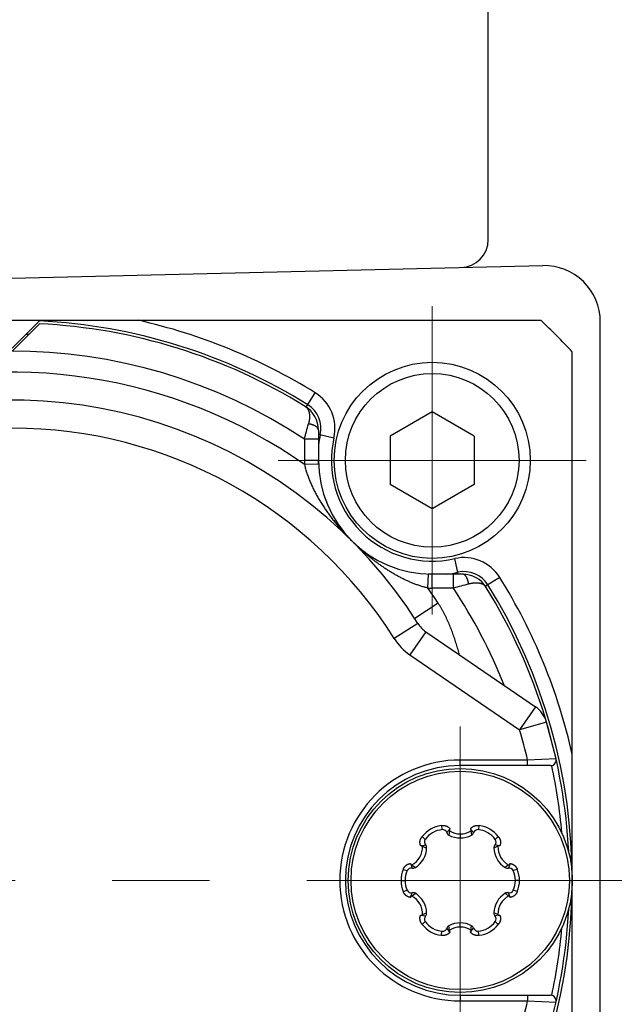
# Model space of a CAD drawing. Header units: millimetres. Extents: x 0 to 1300, y 0 to 891.
# Tile 27 of 124: x 584 to 605, y 281 to 316. Entities that reach past the tile are written whole.
import ezdxf

# ---------------------------------------------------------------- set-up
doc = ezdxf.new("R2010")
doc.units = ezdxf.units.MM
doc.header["$LTSCALE"] = 0.54643
doc.linetypes.add('CENTER', pattern=[50.8, 31.75, -6.35, 6.35, -6.35])
for name, color, linetype in [('NoLayerName_001', 7, 'Continuous'), ('NoLayerName_003', 7, 'Continuous'), ('NoLayerName_006', 7, 'Continuous')]:
    doc.layers.add(name, color=color, linetype=linetype)

# ---------------------------------------------------------------- blocks, each defined once
blk = doc.blocks.new('DIM_0002')
at = {"color": 3, "linetype": 'Continuous', "lineweight": 13}
blk.add_arc((76.293, 79.293), 76.293, 0, 270, dxfattribs=at)

msp = doc.modelspace()

# ---------------------------------------------------------------- linework, layer by layer
at = {"layer": 'NoLayerName_001', "color": 7, "linetype": 'Continuous', "lineweight": 25}
for p, q in [((600.8569, 307.8032), (600.8569, 351.7898)), ((564.8093, 305.9685), (602.8093, 306.8732)), ((604.8569, 264.9702), (604.8569, 304.8738)), ((598.8569, 301.654), (597.3569, 300.788)), ((600.3569, 300.788), (598.8569, 301.654)), ((597.3569, 300.788), (597.3569, 299.056)), ((600.3569, 300.788), (600.3569, 299.056)), ((598.8569, 298.1899), (597.3569, 299.056)), ((600.3569, 299.056), (598.8569, 298.1899))]:
    msp.add_line(p, q, dxfattribs=at)
at = {"layer": 'NoLayerName_001', "color": 110, "linetype": 'CENTER', "lineweight": 13}
for p, q in [((598.8569, 294.422), (598.8569, 305.422)), ((604.3569, 299.922), (593.3569, 299.922)), ((599.8569, 279.422), (599.8569, 290.422))]:
    msp.add_line(p, q, dxfattribs=at)
at = {"layer": 'NoLayerName_001', "color": 30, "linetype": 'Continuous', "lineweight": 25}
for p, q in [((599.1772, 286.8791), (599.2137, 286.7367)), ((600.5366, 286.8791), (600.5001, 286.7367)), ((599.4735, 286.7423), (599.3778, 286.629)), ((599.4739, 286.6956), (599.4538, 286.5391)), ((599.8569, 286.5856), (599.8569, 286.4389)), ((600.2399, 286.6956), (600.26, 286.5391)), ((600.2403, 286.7423), (600.3359, 286.629)), ((598.4722, 286.1642), (598.6181, 286.1904)), ((598.5018, 286.4892), (598.6069, 286.3864)), ((601.2416, 286.1642), (601.0957, 286.1904)), ((601.212, 286.4892), (601.1069, 286.3864)), ((598.5124, 286.1405), (598.658, 286.0796)), ((601.2014, 286.1405), (601.0558, 286.0796)), ((598.0888, 285.5001), (598.139, 285.3606)), ((598.1294, 285.4771), (598.2549, 285.3814)), ((601.5844, 285.4771), (601.4589, 285.3814)), ((601.625, 285.5001), (601.5748, 285.3606)), ((597.8221, 285.3119), (597.9637, 285.2723)), ((601.8917, 285.3119), (601.7501, 285.2723)), ((597.7422, 284.922), (597.8869, 284.922)), ((601.9716, 284.922), (601.8269, 284.922)), ((597.8221, 284.532), (597.9637, 284.5717)), ((598.0888, 284.3439), (598.139, 284.4833)), ((598.1294, 284.3669), (598.2549, 284.4626)), ((601.5844, 284.3669), (601.4589, 284.4626)), ((601.625, 284.3439), (601.5748, 284.4833)), ((601.8917, 284.532), (601.7501, 284.5717)), ((598.5124, 283.7035), (598.658, 283.7643)), ((601.2014, 283.7035), (601.0558, 283.7643)), ((598.4722, 283.6798), (598.6181, 283.6536)), ((598.5018, 283.3548), (598.6069, 283.4576)), ((599.8569, 283.2584), (599.8569, 283.4051)), ((601.2416, 283.6798), (601.0957, 283.6536)), ((601.212, 283.3548), (601.1069, 283.4576)), ((599.1772, 282.9648), (599.2137, 283.1073)), ((599.4735, 283.1017), (599.3778, 283.2149)), ((599.4739, 283.1484), (599.4538, 283.3049)), ((600.2399, 283.1484), (600.26, 283.3049)), ((600.2403, 283.1017), (600.3359, 283.2149)), ((600.5366, 282.9648), (600.5001, 283.1073))]:
    msp.add_line(p, q, dxfattribs=at)
at = {"layer": 'NoLayerName_001', "color": 4, "linetype": 'CENTER', "lineweight": 13}
msp.add_line((639.4822, 284.922), (504.0658, 284.922), dxfattribs=at)
at = {"layer": 'NoLayerName_001', "color": 7, "linetype": 'Continuous', "lineweight": 25}
for radius in [3.5, 3.1]:
    msp.add_circle((598.8569, 299.922), radius, dxfattribs=at)
at = {"layer": 'NoLayerName_001', "color": 30, "linetype": 'Continuous', "lineweight": 25}
for radius in [4, 3.8974]:
    msp.add_circle((599.8569, 284.922), radius, dxfattribs=at)
at = {"layer": 'NoLayerName_001', "color": 7, "linetype": 'Continuous', "lineweight": 25}
for centre, radius, start, end in [((599.8569, 307.8032), 1, 271.36393, 0), ((602.8569, 304.8738), 2, 0, 91.36393)]:
    msp.add_arc(centre, radius, start, end, dxfattribs=at)
at = {"layer": 'NoLayerName_001', "color": 30, "linetype": 'Continuous', "lineweight": 25}
for centre, radius, start, end in [((599.2954, 285.8945), 0.9917, 96.84535, 143.15465), ((600.4184, 285.8945), 0.9917, 36.84535, 83.15465), ((599.2905, 285.903), 0.8373, 95.26525, 144.73475), ((599.2282, 286.5798), 0.1576, 18.22294, 95.26525), ((599.5275, 286.6783), 0.1576, 198.22294, 242.09057), ((599.8569, 287.3001), 0.8612, 242.09057, 297.90943), ((599.8569, 287.3076), 0.722, 237.96373, 302.03627), ((600.192, 286.7198), 0.0532, 27.22316, 55.1915), ((600.1862, 286.6783), 0.1576, 297.90943, 341.77706), ((600.4856, 286.5798), 0.1576, 84.73475, 161.77706), ((600.4233, 285.903), 0.8373, 35.26525, 84.73475), ((598.4675, 286.1111), 0.0532, 87.22288, 115.19222), ((598.7356, 286.2954), 0.1576, 144.73475, 221.77706), ((598.5005, 286.0854), 0.1576, 357.90943, 41.77706), ((601.2133, 286.0854), 0.1576, 138.22294, 182.09057), ((600.9782, 286.2954), 0.1576, 318.22294, 35.26525), ((597.7909, 286.1148), 0.722, 297.9611, 2.03873), ((597.7974, 286.111), 0.8612, 302.09057, 357.90943), ((601.9164, 286.111), 0.8612, 182.09057, 237.90943), ((601.9229, 286.1148), 0.722, 177.96265, 242.03752), ((601.5814, 285.5307), 0.0532, 327.22316, 355.1915), ((598.7336, 284.9219), 0.9914, 156.84221, 203.15779), ((598.7241, 284.922), 0.8373, 155.26525, 204.73475), ((598.1068, 285.2064), 0.1576, 78.22294, 155.26525), ((598.1712, 285.5149), 0.1576, 258.22294, 302.09057), ((601.5426, 285.5149), 0.1576, 237.90943, 281.77706), ((601.6069, 285.2064), 0.1576, 24.73475, 101.77706), ((600.9896, 284.922), 0.8373, 335.26525, 24.73475), ((600.9802, 284.922), 0.9914, 336.84221, 23.15779), ((598.1068, 284.6376), 0.1576, 204.73475, 281.77706), ((598.1712, 284.329), 0.1576, 57.90943, 101.77706), ((597.7974, 283.7329), 0.8612, 2.09057, 57.90943), ((601.9164, 283.7329), 0.8612, 122.09057, 177.90943), ((601.5426, 284.329), 0.1576, 78.22294, 122.09057), ((601.6069, 284.6376), 0.1576, 258.22294, 335.26525), ((598.1324, 284.3133), 0.0532, 147.22316, 175.1915), ((597.7909, 283.7292), 0.722, 357.96122, 62.03891), ((601.9229, 283.7292), 0.722, 117.96254, 182.03729), ((598.5005, 283.7586), 0.1576, 318.22294, 2.09057), ((601.2133, 283.7586), 0.1576, 177.90943, 221.77706), ((599.2954, 283.9494), 0.9917, 216.84535, 263.15465), ((598.7356, 283.5486), 0.1576, 138.22294, 215.26525), ((599.2905, 283.941), 0.8373, 215.26525, 264.73475), ((599.8569, 282.5439), 0.8612, 62.09057, 117.90943), ((600.4233, 283.941), 0.8373, 275.26525, 324.73475), ((600.4184, 283.9494), 0.9917, 276.84535, 323.15465), ((600.9782, 283.5486), 0.1576, 324.73475, 41.77706), ((601.2463, 283.7329), 0.0532, 267.22288, 295.19222), ((599.2282, 283.2642), 0.1576, 264.73475, 341.77706), ((599.5275, 283.1656), 0.1576, 117.90943, 161.77706), ((599.8569, 282.5363), 0.722, 57.96373, 122.03627), ((599.5218, 283.1241), 0.0532, 207.22316, 235.1915), ((600.1862, 283.1656), 0.1576, 18.22294, 62.09057), ((600.4856, 283.2642), 0.1576, 198.22294, 275.26525)]:
    msp.add_arc(centre, radius, start, end, dxfattribs=at)
for points, knots in [([(599.1772, 286.8791), (599.1811, 286.8799), (599.1888, 286.8815), (599.2005, 286.8833), (599.2122, 286.8848), (599.224, 286.8859), (599.2358, 286.8866), (599.2477, 286.8868), (599.2596, 286.8866), (599.2714, 286.886), (599.2832, 286.885), (599.295, 286.8835), (599.3067, 286.8815), (599.3183, 286.8791), (599.3298, 286.8762), (599.3411, 286.8729), (599.3523, 286.8691), (599.3634, 286.8649), (599.3743, 286.8603), (599.385, 286.8552), (599.3954, 286.8497), (599.4057, 286.8437), (599.4156, 286.8374), (599.4254, 286.8306), (599.4348, 286.8235), (599.4439, 286.8159), (599.4527, 286.808), (599.4612, 286.7998), (599.4693, 286.7912), (599.4771, 286.7823), (599.4845, 286.7731), (599.4891, 286.7667), (599.4914, 286.7635)], [0, 0, 0, 0, 0.01180322, 0.02362719, 0.03546661, 0.0473167, 0.05917326, 0.07103278, 0.08289252, 0.0947506, 0.10660613, 0.11845917, 0.13030955, 0.14215652, 0.15399946, 0.16583807, 0.17767242, 0.18950301, 0.20133094, 0.21315782, 0.22498472, 0.23681186, 0.24863938, 0.26046734, 0.27229592, 0.28412545, 0.29595611, 0.30778617, 0.3196129, 0.33143328, 0.34324415, 0.35504229, 0.35504229, 0.35504229, 0.35504229]), ([(600.2224, 286.7635), (600.2247, 286.7667), (600.2293, 286.7731), (600.2367, 286.7823), (600.2445, 286.7912), (600.2526, 286.7998), (600.2611, 286.808), (600.2699, 286.8159), (600.279, 286.8235), (600.2884, 286.8306), (600.2981, 286.8374), (600.3081, 286.8437), (600.3184, 286.8497), (600.3288, 286.8552), (600.3395, 286.8603), (600.3504, 286.8649), (600.3614, 286.8691), (600.3727, 286.8729), (600.384, 286.8762), (600.3955, 286.8791), (600.4071, 286.8815), (600.4188, 286.8835), (600.4306, 286.885), (600.4424, 286.886), (600.4542, 286.8866), (600.4661, 286.8868), (600.478, 286.8866), (600.4898, 286.8859), (600.5016, 286.8848), (600.5133, 286.8833), (600.525, 286.8815), (600.5327, 286.8799), (600.5366, 286.8791)], [0, 0, 0, 0, 0.01179814, 0.02360903, 0.03542943, 0.04725618, 0.05908626, 0.07091696, 0.08274653, 0.09457515, 0.10640317, 0.11823073, 0.13005793, 0.14188486, 0.15371178, 0.16553973, 0.17737033, 0.18920467, 0.20104328, 0.21288621, 0.22473316, 0.23658352, 0.24843653, 0.260292, 0.27215003, 0.28400971, 0.29586916, 0.30772566, 0.31957569, 0.33141508, 0.34323902, 0.35504224, 0.35504224, 0.35504224, 0.35504224]), ([(599.4745, 286.7442), (599.4741, 286.7434), (599.4734, 286.7419), (599.4724, 286.7396), (599.4715, 286.7373), (599.4707, 286.7349), (599.4701, 286.7324), (599.4695, 286.73), (599.4691, 286.7275), (599.4687, 286.725), (599.4685, 286.7224), (599.4684, 286.7199), (599.4685, 286.7174), (599.4686, 286.7149), (599.4689, 286.7123), (599.4692, 286.7099), (599.4697, 286.7074), (599.4703, 286.7049), (599.4711, 286.7025), (599.4719, 286.7002), (599.4728, 286.6978), (599.4736, 286.6963), (599.4739, 286.6956)], [0, 0, 0, 0, 0.002501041, 0.005009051, 0.007523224, 0.010042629, 0.012566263, 0.015093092, 0.017622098, 0.020152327, 0.022682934, 0.025213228, 0.02774272, 0.030271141, 0.03279816, 0.035323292, 0.037845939, 0.04036543, 0.042881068, 0.045392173, 0.047898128, 0.050398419, 0.050398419, 0.050398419, 0.050398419]), ([(599.4914, 286.7635), (599.4911, 286.7633), (599.4904, 286.7628), (599.4893, 286.762), (599.4883, 286.7612), (599.4873, 286.7604), (599.4863, 286.7595), (599.4854, 286.7586), (599.4845, 286.7577), (599.4835, 286.7568), (599.4827, 286.7559), (599.4818, 286.7549), (599.4809, 286.7539), (599.4801, 286.7529), (599.4793, 286.7519), (599.4785, 286.7508), (599.4778, 286.7497), (599.4771, 286.7487), (599.4764, 286.7476), (599.4757, 286.7464), (599.4751, 286.7453), (599.4747, 286.7445), (599.4745, 286.7442)], [0, 0, 0, 0, 0.001293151, 0.002586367, 0.003879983, 0.005174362, 0.006469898, 0.007766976, 0.009065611, 0.010365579, 0.011666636, 0.012968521, 0.014270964, 0.01557368, 0.016876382, 0.018178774, 0.019480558, 0.020781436, 0.022081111, 0.02337929, 0.024675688, 0.025970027, 0.025970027, 0.025970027, 0.025970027]), ([(600.2399, 286.6956), (600.2402, 286.6963), (600.241, 286.6978), (600.2419, 286.7002), (600.2427, 286.7025), (600.2434, 286.7049), (600.2441, 286.7074), (600.2445, 286.7099), (600.2449, 286.7123), (600.2452, 286.7149), (600.2453, 286.7174), (600.2454, 286.7199), (600.2453, 286.7224), (600.2451, 286.725), (600.2447, 286.7275), (600.2443, 286.73), (600.2437, 286.7324), (600.2431, 286.7349), (600.2423, 286.7373), (600.2414, 286.7396), (600.2404, 286.7419), (600.2397, 286.7434), (600.2393, 286.7442)], [0, 0, 0, 0, 0.00250017, 0.005006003, 0.007516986, 0.010032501, 0.012551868, 0.01507439, 0.017599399, 0.020126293, 0.022654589, 0.025183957, 0.027714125, 0.030244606, 0.03277471, 0.035303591, 0.037830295, 0.040353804, 0.042873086, 0.045387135, 0.047895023, 0.050395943, 0.050395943, 0.050395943, 0.050395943]), ([(598.4448, 286.1593), (598.4432, 286.1629), (598.44, 286.17), (598.4358, 286.181), (598.4319, 286.1922), (598.4285, 286.2036), (598.4256, 286.215), (598.4232, 286.2266), (598.4212, 286.2383), (598.4197, 286.25), (598.4187, 286.2618), (598.4182, 286.2736), (598.4182, 286.2854), (598.4186, 286.2973), (598.4196, 286.309), (598.421, 286.3208), (598.4229, 286.3325), (598.4252, 286.3441), (598.428, 286.3556), (598.4313, 286.367), (598.435, 286.3782), (598.4391, 286.3893), (598.4437, 286.4003), (598.4487, 286.411), (598.4541, 286.4216), (598.4599, 286.432), (598.466, 286.4421), (598.4725, 286.452), (598.4794, 286.4617), (598.4865, 286.4711), (598.494, 286.4803), (598.4992, 286.4862), (598.5018, 286.4892)], [0, 0, 0, 0, 0.01179674, 0.02360559, 0.03542341, 0.04724709, 0.05907367, 0.07090052, 0.08272632, 0.09455143, 0.10637615, 0.11820067, 0.13002514, 0.14184975, 0.15367498, 0.16550225, 0.17733296, 0.18916797, 0.20100764, 0.21285196, 0.22470062, 0.23655312, 0.24840895, 0.26026834, 0.27213103, 0.2839957, 0.29586012, 0.30772118, 0.31957504, 0.33141719, 0.34324256, 0.35504559, 0.35504559, 0.35504559, 0.35504559]), ([(598.5124, 286.1405), (598.5119, 286.1411), (598.511, 286.1425), (598.5095, 286.1445), (598.5078, 286.1464), (598.5061, 286.1482), (598.5043, 286.15), (598.5024, 286.1516), (598.5004, 286.1532), (598.4984, 286.1547), (598.4963, 286.1561), (598.4941, 286.1574), (598.4918, 286.1586), (598.4895, 286.1596), (598.4872, 286.1606), (598.4848, 286.1615), (598.4824, 286.1622), (598.48, 286.1629), (598.4775, 286.1634), (598.475, 286.1638), (598.4725, 286.1641), (598.4709, 286.1642), (598.47, 286.1642)], [0, 0, 0, 0, 0.00250017, 0.005005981, 0.007516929, 0.010032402, 0.012551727, 0.015074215, 0.0175992, 0.020126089, 0.022654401, 0.02518381, 0.027714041, 0.0302446, 0.032774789, 0.035303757, 0.037830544, 0.04035413, 0.042873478, 0.04538758, 0.047895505, 0.050396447, 0.050396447, 0.050396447, 0.050396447]), ([(601.2438, 286.1642), (601.2429, 286.1642), (601.2413, 286.1641), (601.2388, 286.1638), (601.2363, 286.1634), (601.2338, 286.1629), (601.2314, 286.1622), (601.229, 286.1615), (601.2266, 286.1606), (601.2242, 286.1596), (601.222, 286.1586), (601.2197, 286.1574), (601.2175, 286.1561), (601.2154, 286.1547), (601.2134, 286.1532), (601.2114, 286.1516), (601.2095, 286.15), (601.2077, 286.1482), (601.206, 286.1464), (601.2043, 286.1445), (601.2028, 286.1425), (601.2018, 286.1411), (601.2014, 286.1405)], [0, 0, 0, 0, 0.002501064, 0.005009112, 0.007523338, 0.010042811, 0.012566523, 0.015093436, 0.017622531, 0.020152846, 0.022683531, 0.025213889, 0.027743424, 0.030271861, 0.032798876, 0.035323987, 0.0378466, 0.04036605, 0.042881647, 0.045392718, 0.047898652, 0.050398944, 0.050398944, 0.050398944, 0.050398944]), ([(601.212, 286.4892), (601.2146, 286.4862), (601.2198, 286.4803), (601.2273, 286.4711), (601.2344, 286.4617), (601.2413, 286.452), (601.2478, 286.4421), (601.2539, 286.432), (601.2597, 286.4216), (601.2651, 286.411), (601.2701, 286.4003), (601.2746, 286.3893), (601.2788, 286.3782), (601.2825, 286.367), (601.2858, 286.3556), (601.2886, 286.3441), (601.2909, 286.3325), (601.2928, 286.3208), (601.2942, 286.309), (601.2952, 286.2973), (601.2956, 286.2854), (601.2956, 286.2736), (601.295, 286.2618), (601.294, 286.25), (601.2926, 286.2383), (601.2906, 286.2266), (601.2882, 286.215), (601.2853, 286.2036), (601.2819, 286.1922), (601.278, 286.181), (601.2738, 286.17), (601.2705, 286.1629), (601.269, 286.1593)], [0, 0, 0, 0, 0.01180304, 0.0236284, 0.03547055, 0.04732441, 0.05918547, 0.07104989, 0.08291456, 0.09477725, 0.10663664, 0.11849247, 0.13034497, 0.14219363, 0.15403795, 0.16587762, 0.17771263, 0.18954334, 0.20137061, 0.21319584, 0.22502045, 0.23684492, 0.24866944, 0.26049416, 0.27231927, 0.28414507, 0.29597192, 0.3077985, 0.31962218, 0.33144, 0.34324885, 0.35504559, 0.35504559, 0.35504559, 0.35504559]), ([(601.269, 286.1593), (601.2686, 286.1594), (601.2678, 286.1598), (601.2666, 286.1603), (601.2654, 286.1608), (601.2642, 286.1612), (601.263, 286.1617), (601.2617, 286.162), (601.2605, 286.1624), (601.2592, 286.1627), (601.258, 286.163), (601.2567, 286.1633), (601.2554, 286.1635), (601.2541, 286.1637), (601.2528, 286.1639), (601.2515, 286.1641), (601.2502, 286.1642), (601.2489, 286.1642), (601.2476, 286.1643), (601.2463, 286.1643), (601.245, 286.1643), (601.2442, 286.1643), (601.2438, 286.1642)], [0, 0, 0, 0, 0.001293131, 0.002586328, 0.003879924, 0.005174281, 0.006469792, 0.007766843, 0.009065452, 0.010365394, 0.011666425, 0.012968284, 0.014270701, 0.015573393, 0.01687607, 0.018178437, 0.019480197, 0.020781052, 0.022080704, 0.023378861, 0.024675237, 0.025969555, 0.025969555, 0.025969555, 0.025969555]), ([(597.8221, 285.3119), (597.8234, 285.3156), (597.8259, 285.3231), (597.8301, 285.3342), (597.8347, 285.3451), (597.8396, 285.3558), (597.845, 285.3664), (597.8507, 285.3768), (597.8568, 285.387), (597.8632, 285.397), (597.8701, 285.4067), (597.8772, 285.4161), (597.8848, 285.4252), (597.8927, 285.4341), (597.9009, 285.4426), (597.9095, 285.4508), (597.9183, 285.4586), (597.9275, 285.4661), (597.937, 285.4732), (597.9467, 285.4799), (597.9567, 285.4862), (597.967, 285.4921), (597.9775, 285.4975), (597.9882, 285.5026), (597.9991, 285.5072), (598.0102, 285.5113), (598.0215, 285.515), (598.0328, 285.5182), (598.0443, 285.5209), (598.0559, 285.5232), (598.0676, 285.525), (598.0754, 285.5258), (598.0793, 285.5262)], [0, 0, 0, 0, 0.01180298, 0.0236276, 0.03546845, 0.04732059, 0.05917966, 0.07104195, 0.08290454, 0.09476533, 0.10662317, 0.11847795, 0.13032976, 0.14217794, 0.15402193, 0.16586141, 0.1776964, 0.18952735, 0.20135521, 0.21318154, 0.22500765, 0.23683385, 0.24866019, 0.26048667, 0.27231333, 0.28414033, 0.29596789, 0.30779481, 0.31961866, 0.33143666, 0.34324577, 0.35504284, 0.35504284, 0.35504284, 0.35504284]), ([(598.0793, 285.5262), (598.0794, 285.5258), (598.0795, 285.525), (598.0796, 285.5237), (598.0798, 285.5224), (598.08, 285.5211), (598.0803, 285.5198), (598.0806, 285.5186), (598.0809, 285.5173), (598.0812, 285.5161), (598.0816, 285.5148), (598.082, 285.5136), (598.0824, 285.5124), (598.0829, 285.5111), (598.0834, 285.5099), (598.0839, 285.5087), (598.0845, 285.5076), (598.085, 285.5064), (598.0856, 285.5052), (598.0863, 285.5041), (598.0869, 285.503), (598.0874, 285.5023), (598.0876, 285.5019)], [0, 0, 0, 0, 0.001293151, 0.002586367, 0.003879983, 0.005174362, 0.006469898, 0.007766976, 0.009065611, 0.010365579, 0.011666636, 0.012968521, 0.014270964, 0.015573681, 0.016876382, 0.018178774, 0.019480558, 0.020781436, 0.022081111, 0.02337929, 0.024675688, 0.025970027, 0.025970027, 0.025970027, 0.025970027]), ([(598.0876, 285.5019), (598.0881, 285.5012), (598.089, 285.4998), (598.0905, 285.4978), (598.0921, 285.4959), (598.0938, 285.494), (598.0956, 285.4922), (598.0974, 285.4905), (598.0994, 285.4889), (598.1014, 285.4873), (598.1035, 285.4859), (598.1056, 285.4845), (598.1078, 285.4833), (598.1101, 285.4821), (598.1124, 285.4811), (598.1147, 285.4802), (598.1171, 285.4794), (598.1195, 285.4787), (598.122, 285.4781), (598.1245, 285.4777), (598.1269, 285.4773), (598.1286, 285.4772), (598.1294, 285.4771)], [0, 0, 0, 0, 0.002501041, 0.005009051, 0.007523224, 0.010042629, 0.012566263, 0.015093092, 0.017622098, 0.020152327, 0.022682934, 0.025213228, 0.02774272, 0.030271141, 0.03279816, 0.035323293, 0.037845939, 0.04036543, 0.042881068, 0.045392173, 0.047898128, 0.050398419, 0.050398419, 0.050398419, 0.050398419]), ([(601.5844, 285.4771), (601.5852, 285.4772), (601.5868, 285.4773), (601.5893, 285.4777), (601.5918, 285.4781), (601.5942, 285.4787), (601.5967, 285.4794), (601.5991, 285.4802), (601.6014, 285.4811), (601.6037, 285.4821), (601.606, 285.4833), (601.6082, 285.4845), (601.6103, 285.4859), (601.6124, 285.4873), (601.6144, 285.4889), (601.6164, 285.4905), (601.6182, 285.4922), (601.62, 285.494), (601.6217, 285.4959), (601.6233, 285.4978), (601.6248, 285.4998), (601.6257, 285.5012), (601.6262, 285.5019)], [0, 0, 0, 0, 0.00250017, 0.005006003, 0.007516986, 0.010032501, 0.012551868, 0.01507439, 0.017599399, 0.020126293, 0.022654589, 0.025183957, 0.027714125, 0.030244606, 0.032774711, 0.035303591, 0.037830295, 0.040353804, 0.042873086, 0.045387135, 0.047895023, 0.050395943, 0.050395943, 0.050395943, 0.050395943]), ([(601.6344, 285.5262), (601.6383, 285.5258), (601.6462, 285.525), (601.6578, 285.5232), (601.6695, 285.5209), (601.681, 285.5182), (601.6923, 285.515), (601.7036, 285.5113), (601.7147, 285.5072), (601.7256, 285.5026), (601.7363, 285.4975), (601.7468, 285.4921), (601.757, 285.4862), (601.7671, 285.4799), (601.7768, 285.4732), (601.7863, 285.4661), (601.7954, 285.4586), (601.8043, 285.4508), (601.8129, 285.4426), (601.8211, 285.4341), (601.829, 285.4252), (601.8365, 285.4161), (601.8437, 285.4067), (601.8505, 285.397), (601.857, 285.387), (601.8631, 285.3768), (601.8688, 285.3664), (601.8741, 285.3558), (601.8791, 285.3451), (601.8837, 285.3342), (601.8879, 285.3231), (601.8904, 285.3156), (601.8917, 285.3119)], [0, 0, 0, 0, 0.01179707, 0.02360618, 0.03542418, 0.04724803, 0.05907495, 0.07090251, 0.08272951, 0.09455617, 0.10638265, 0.11820899, 0.13003519, 0.1418613, 0.15368763, 0.16551549, 0.17734644, 0.18918143, 0.20102092, 0.21286491, 0.22471309, 0.23656489, 0.24841967, 0.26027751, 0.2721383, 0.28400089, 0.29586318, 0.30772225, 0.31957439, 0.33141524, 0.34323986, 0.35504284, 0.35504284, 0.35504284, 0.35504284]), ([(598.0793, 284.3177), (598.0754, 284.3182), (598.0676, 284.3189), (598.0559, 284.3208), (598.0443, 284.323), (598.0328, 284.3258), (598.0215, 284.329), (598.0102, 284.3327), (597.9991, 284.3368), (597.9882, 284.3414), (597.9775, 284.3464), (597.967, 284.3519), (597.9567, 284.3578), (597.9467, 284.3641), (597.937, 284.3708), (597.9275, 284.3779), (597.9183, 284.3853), (597.9095, 284.3932), (597.9009, 284.4014), (597.8927, 284.4099), (597.8848, 284.4187), (597.8772, 284.4279), (597.8701, 284.4373), (597.8632, 284.447), (597.8568, 284.457), (597.8507, 284.4671), (597.845, 284.4775), (597.8396, 284.4881), (597.8347, 284.4989), (597.8301, 284.5098), (597.8259, 284.5208), (597.8234, 284.5283), (597.8221, 284.532)], [0, 0, 0, 0, 0.01179707, 0.02360618, 0.03542418, 0.04724803, 0.05907495, 0.07090251, 0.08272951, 0.09455617, 0.10638265, 0.11820899, 0.13003519, 0.1418613, 0.15368763, 0.16551549, 0.17734644, 0.18918143, 0.20102092, 0.21286491, 0.22471309, 0.23656489, 0.24841967, 0.26027751, 0.2721383, 0.28400089, 0.29586318, 0.30772225, 0.31957439, 0.33141524, 0.34323986, 0.35504284, 0.35504284, 0.35504284, 0.35504284]), ([(601.8917, 284.532), (601.8904, 284.5283), (601.8879, 284.5208), (601.8837, 284.5098), (601.8791, 284.4989), (601.8741, 284.4881), (601.8688, 284.4775), (601.8631, 284.4671), (601.857, 284.457), (601.8505, 284.447), (601.8437, 284.4373), (601.8365, 284.4279), (601.829, 284.4187), (601.8211, 284.4099), (601.8129, 284.4014), (601.8043, 284.3932), (601.7954, 284.3853), (601.7863, 284.3779), (601.7768, 284.3708), (601.7671, 284.3641), (601.757, 284.3578), (601.7468, 284.3519), (601.7363, 284.3464), (601.7256, 284.3414), (601.7147, 284.3368), (601.7036, 284.3327), (601.6923, 284.329), (601.681, 284.3258), (601.6695, 284.323), (601.6578, 284.3208), (601.6462, 284.3189), (601.6383, 284.3182), (601.6344, 284.3177)], [0, 0, 0, 0, 0.01180298, 0.0236276, 0.03546845, 0.04732059, 0.05917966, 0.07104195, 0.08290454, 0.09476533, 0.10662317, 0.11847795, 0.13032976, 0.14217794, 0.15402193, 0.16586141, 0.1776964, 0.18952735, 0.20135521, 0.21318154, 0.22500765, 0.23683385, 0.24866019, 0.26048667, 0.27231333, 0.28414033, 0.29596789, 0.30779481, 0.31961866, 0.33143666, 0.34324577, 0.35504284, 0.35504284, 0.35504284, 0.35504284]), ([(598.1294, 284.3669), (598.1286, 284.3668), (598.1269, 284.3667), (598.1245, 284.3663), (598.122, 284.3659), (598.1195, 284.3653), (598.1171, 284.3646), (598.1147, 284.3638), (598.1124, 284.3628), (598.1101, 284.3618), (598.1078, 284.3607), (598.1056, 284.3594), (598.1035, 284.3581), (598.1014, 284.3566), (598.0994, 284.3551), (598.0974, 284.3535), (598.0956, 284.3518), (598.0938, 284.35), (598.0921, 284.3481), (598.0905, 284.3462), (598.089, 284.3442), (598.0881, 284.3428), (598.0876, 284.3421)], [0, 0, 0, 0, 0.00250017, 0.005006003, 0.007516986, 0.010032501, 0.012551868, 0.01507439, 0.017599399, 0.020126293, 0.022654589, 0.025183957, 0.027714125, 0.030244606, 0.032774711, 0.035303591, 0.037830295, 0.040353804, 0.042873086, 0.045387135, 0.047895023, 0.050395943, 0.050395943, 0.050395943, 0.050395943]), ([(601.6262, 284.3421), (601.6257, 284.3428), (601.6248, 284.3442), (601.6233, 284.3462), (601.6217, 284.3481), (601.62, 284.35), (601.6182, 284.3518), (601.6164, 284.3535), (601.6144, 284.3551), (601.6124, 284.3566), (601.6103, 284.3581), (601.6082, 284.3594), (601.606, 284.3607), (601.6037, 284.3618), (601.6014, 284.3628), (601.5991, 284.3638), (601.5967, 284.3646), (601.5942, 284.3653), (601.5918, 284.3659), (601.5893, 284.3663), (601.5868, 284.3667), (601.5852, 284.3668), (601.5844, 284.3669)], [0, 0, 0, 0, 0.002501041, 0.005009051, 0.007523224, 0.010042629, 0.012566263, 0.015093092, 0.017622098, 0.020152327, 0.022682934, 0.025213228, 0.02774272, 0.030271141, 0.03279816, 0.035323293, 0.037845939, 0.04036543, 0.042881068, 0.045392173, 0.047898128, 0.050398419, 0.050398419, 0.050398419, 0.050398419]), ([(601.6344, 284.3177), (601.6344, 284.3181), (601.6343, 284.319), (601.6342, 284.3203), (601.634, 284.3216), (601.6338, 284.3228), (601.6335, 284.3241), (601.6332, 284.3254), (601.6329, 284.3266), (601.6326, 284.3279), (601.6322, 284.3291), (601.6318, 284.3304), (601.6314, 284.3316), (601.6309, 284.3328), (601.6304, 284.334), (601.6299, 284.3352), (601.6293, 284.3364), (601.6287, 284.3376), (601.6281, 284.3387), (601.6275, 284.3399), (601.6269, 284.341), (601.6264, 284.3417), (601.6262, 284.3421)], [0, 0, 0, 0, 0.001293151, 0.002586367, 0.003879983, 0.005174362, 0.006469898, 0.007766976, 0.009065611, 0.010365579, 0.011666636, 0.012968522, 0.014270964, 0.015573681, 0.016876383, 0.018178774, 0.019480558, 0.020781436, 0.022081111, 0.02337929, 0.024675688, 0.025970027, 0.025970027, 0.025970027, 0.025970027]), ([(598.47, 283.6797), (598.4709, 283.6798), (598.4725, 283.6799), (598.475, 283.6802), (598.4775, 283.6806), (598.48, 283.6811), (598.4824, 283.6817), (598.4848, 283.6825), (598.4872, 283.6834), (598.4895, 283.6843), (598.4918, 283.6854), (598.4941, 283.6866), (598.4963, 283.6879), (598.4984, 283.6893), (598.5004, 283.6908), (598.5024, 283.6923), (598.5043, 283.694), (598.5061, 283.6957), (598.5078, 283.6976), (598.5095, 283.6995), (598.511, 283.7015), (598.5119, 283.7028), (598.5124, 283.7035)], [0, 0, 0, 0, 0.002501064, 0.005009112, 0.007523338, 0.010042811, 0.012566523, 0.015093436, 0.017622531, 0.020152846, 0.022683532, 0.025213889, 0.027743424, 0.030271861, 0.032798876, 0.035323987, 0.0378466, 0.04036605, 0.042881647, 0.045392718, 0.047898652, 0.050398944, 0.050398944, 0.050398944, 0.050398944]), ([(601.2014, 283.7035), (601.2018, 283.7028), (601.2028, 283.7015), (601.2043, 283.6995), (601.206, 283.6976), (601.2077, 283.6957), (601.2095, 283.694), (601.2114, 283.6923), (601.2134, 283.6908), (601.2154, 283.6893), (601.2175, 283.6879), (601.2197, 283.6866), (601.222, 283.6854), (601.2242, 283.6843), (601.2266, 283.6834), (601.229, 283.6825), (601.2314, 283.6817), (601.2338, 283.6811), (601.2363, 283.6806), (601.2388, 283.6802), (601.2412, 283.6799), (601.2429, 283.6798), (601.2437, 283.6797)], [0, 0, 0, 0, 0.00250017, 0.005005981, 0.007516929, 0.010032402, 0.012551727, 0.015074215, 0.0175992, 0.020126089, 0.022654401, 0.02518381, 0.027714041, 0.0302446, 0.032774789, 0.035303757, 0.037830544, 0.04035413, 0.042873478, 0.04538758, 0.047895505, 0.050396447, 0.050396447, 0.050396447, 0.050396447]), ([(598.5018, 283.3548), (598.4992, 283.3577), (598.494, 283.3636), (598.4865, 283.3728), (598.4794, 283.3822), (598.4725, 283.3919), (598.466, 283.4018), (598.4599, 283.412), (598.4541, 283.4224), (598.4487, 283.4329), (598.4437, 283.4437), (598.4391, 283.4546), (598.435, 283.4657), (598.4313, 283.477), (598.428, 283.4884), (598.4252, 283.4999), (598.4229, 283.5115), (598.421, 283.5232), (598.4196, 283.5349), (598.4186, 283.5467), (598.4182, 283.5585), (598.4182, 283.5704), (598.4187, 283.5822), (598.4197, 283.594), (598.4212, 283.6057), (598.4232, 283.6174), (598.4256, 283.6289), (598.4285, 283.6404), (598.4319, 283.6517), (598.4358, 283.6629), (598.44, 283.6739), (598.4432, 283.6811), (598.4448, 283.6847)], [0, 0, 0, 0, 0.01180304, 0.0236284, 0.03547055, 0.04732441, 0.05918547, 0.07104989, 0.08291456, 0.09477725, 0.10663664, 0.11849247, 0.13034497, 0.14219363, 0.15403795, 0.16587762, 0.17771263, 0.18954334, 0.20137061, 0.21319584, 0.22502045, 0.23684492, 0.24866944, 0.26049416, 0.27231927, 0.28414507, 0.29597192, 0.3077985, 0.31962218, 0.33144, 0.34324885, 0.35504559, 0.35504559, 0.35504559, 0.35504559]), ([(598.4448, 283.6847), (598.4452, 283.6845), (598.446, 283.6842), (598.4472, 283.6837), (598.4484, 283.6832), (598.4496, 283.6827), (598.4508, 283.6823), (598.4521, 283.6819), (598.4533, 283.6816), (598.4546, 283.6812), (598.4558, 283.6809), (598.4571, 283.6807), (598.4584, 283.6804), (598.4597, 283.6802), (598.461, 283.6801), (598.4623, 283.6799), (598.4636, 283.6798), (598.4649, 283.6797), (598.4661, 283.6797), (598.4674, 283.6797), (598.4687, 283.6797), (598.4696, 283.6797), (598.47, 283.6797)], [0, 0, 0, 0, 0.001293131, 0.002586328, 0.003879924, 0.005174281, 0.006469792, 0.007766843, 0.009065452, 0.010365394, 0.011666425, 0.012968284, 0.014270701, 0.015573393, 0.01687607, 0.018178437, 0.019480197, 0.020781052, 0.022080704, 0.023378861, 0.024675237, 0.025969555, 0.025969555, 0.025969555, 0.025969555]), ([(601.269, 283.6847), (601.2705, 283.6811), (601.2738, 283.6739), (601.278, 283.6629), (601.2819, 283.6517), (601.2853, 283.6404), (601.2882, 283.6289), (601.2906, 283.6174), (601.2926, 283.6057), (601.294, 283.594), (601.295, 283.5822), (601.2956, 283.5704), (601.2956, 283.5585), (601.2952, 283.5467), (601.2942, 283.5349), (601.2928, 283.5232), (601.2909, 283.5115), (601.2886, 283.4999), (601.2858, 283.4884), (601.2825, 283.477), (601.2788, 283.4657), (601.2746, 283.4546), (601.2701, 283.4437), (601.2651, 283.4329), (601.2597, 283.4224), (601.2539, 283.412), (601.2478, 283.4018), (601.2413, 283.3919), (601.2344, 283.3822), (601.2273, 283.3728), (601.2198, 283.3636), (601.2146, 283.3577), (601.212, 283.3548)], [0, 0, 0, 0, 0.01179674, 0.02360559, 0.03542341, 0.04724709, 0.05907367, 0.07090052, 0.08272632, 0.09455143, 0.10637615, 0.11820067, 0.13002514, 0.14184975, 0.15367498, 0.16550225, 0.17733296, 0.18916797, 0.20100764, 0.21285196, 0.22470062, 0.23655312, 0.24840895, 0.26026834, 0.27213103, 0.2839957, 0.29586012, 0.30772118, 0.31957504, 0.33141719, 0.34324256, 0.35504559, 0.35504559, 0.35504559, 0.35504559]), ([(599.4914, 283.0805), (599.4891, 283.0773), (599.4845, 283.0709), (599.4771, 283.0617), (599.4693, 283.0528), (599.4612, 283.0442), (599.4527, 283.0359), (599.4439, 283.028), (599.4348, 283.0205), (599.4254, 283.0134), (599.4156, 283.0066), (599.4057, 283.0002), (599.3954, 282.9943), (599.385, 282.9888), (599.3743, 282.9837), (599.3634, 282.979), (599.3523, 282.9748), (599.3411, 282.9711), (599.3298, 282.9677), (599.3183, 282.9649), (599.3067, 282.9625), (599.295, 282.9605), (599.2832, 282.959), (599.2714, 282.9579), (599.2596, 282.9573), (599.2477, 282.9571), (599.2358, 282.9574), (599.224, 282.9581), (599.2122, 282.9591), (599.2005, 282.9606), (599.1888, 282.9625), (599.1811, 282.9641), (599.1772, 282.9648)], [0, 0, 0, 0, 0.01179815, 0.02360903, 0.03542944, 0.04725619, 0.05908628, 0.07091699, 0.08274656, 0.09457519, 0.10640321, 0.11823077, 0.13005797, 0.14188491, 0.15371183, 0.16553978, 0.17737038, 0.18920472, 0.20104333, 0.21288626, 0.2247332, 0.23658356, 0.24843656, 0.26029204, 0.27215006, 0.28400973, 0.29586917, 0.30772567, 0.3195757, 0.33141508, 0.34323902, 0.35504224, 0.35504224, 0.35504224, 0.35504224]), ([(599.4739, 283.1484), (599.4736, 283.1476), (599.4728, 283.1461), (599.4719, 283.1438), (599.4711, 283.1414), (599.4703, 283.139), (599.4697, 283.1366), (599.4692, 283.1341), (599.4689, 283.1316), (599.4686, 283.1291), (599.4685, 283.1266), (599.4684, 283.124), (599.4685, 283.1215), (599.4687, 283.119), (599.4691, 283.1165), (599.4695, 283.114), (599.4701, 283.1115), (599.4707, 283.1091), (599.4715, 283.1067), (599.4724, 283.1043), (599.4734, 283.102), (599.4741, 283.1005), (599.4745, 283.0998)], [0, 0, 0, 0, 0.00250017, 0.005006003, 0.007516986, 0.010032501, 0.012551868, 0.01507439, 0.017599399, 0.020126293, 0.022654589, 0.025183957, 0.027714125, 0.030244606, 0.03277471, 0.035303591, 0.037830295, 0.040353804, 0.042873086, 0.045387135, 0.047895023, 0.050395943, 0.050395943, 0.050395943, 0.050395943]), ([(600.2224, 283.0805), (600.2227, 283.0807), (600.2234, 283.0812), (600.2245, 283.082), (600.2255, 283.0828), (600.2265, 283.0836), (600.2274, 283.0845), (600.2284, 283.0853), (600.2293, 283.0862), (600.2302, 283.0872), (600.2311, 283.0881), (600.232, 283.0891), (600.2329, 283.0901), (600.2337, 283.0911), (600.2345, 283.0921), (600.2352, 283.0932), (600.236, 283.0942), (600.2367, 283.0953), (600.2374, 283.0964), (600.2381, 283.0975), (600.2387, 283.0986), (600.2391, 283.0994), (600.2393, 283.0998)], [0, 0, 0, 0, 0.001293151, 0.002586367, 0.003879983, 0.005174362, 0.006469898, 0.007766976, 0.009065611, 0.010365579, 0.011666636, 0.012968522, 0.014270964, 0.015573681, 0.016876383, 0.018178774, 0.019480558, 0.020781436, 0.022081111, 0.02337929, 0.024675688, 0.025970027, 0.025970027, 0.025970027, 0.025970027]), ([(600.5366, 282.9648), (600.5327, 282.9641), (600.525, 282.9625), (600.5133, 282.9606), (600.5016, 282.9591), (600.4898, 282.9581), (600.478, 282.9574), (600.4661, 282.9571), (600.4542, 282.9573), (600.4424, 282.9579), (600.4306, 282.959), (600.4188, 282.9605), (600.4071, 282.9625), (600.3955, 282.9649), (600.384, 282.9677), (600.3727, 282.9711), (600.3614, 282.9748), (600.3504, 282.979), (600.3395, 282.9837), (600.3288, 282.9888), (600.3184, 282.9943), (600.3081, 283.0002), (600.2981, 283.0066), (600.2884, 283.0134), (600.279, 283.0205), (600.2699, 283.028), (600.2611, 283.0359), (600.2526, 283.0442), (600.2445, 283.0528), (600.2367, 283.0617), (600.2293, 283.0709), (600.2247, 283.0773), (600.2224, 283.0805)], [0, 0, 0, 0, 0.01180322, 0.02362719, 0.03546661, 0.0473167, 0.05917326, 0.07103278, 0.08289252, 0.0947506, 0.10660613, 0.11845917, 0.13030955, 0.14215652, 0.15399946, 0.16583807, 0.17767242, 0.18950301, 0.20133094, 0.21315782, 0.22498472, 0.23681186, 0.24863938, 0.26046734, 0.27229592, 0.28412545, 0.29595611, 0.30778617, 0.3196129, 0.33143328, 0.34324415, 0.35504229, 0.35504229, 0.35504229, 0.35504229]), ([(600.2393, 283.0998), (600.2397, 283.1005), (600.2404, 283.102), (600.2414, 283.1043), (600.2423, 283.1067), (600.2431, 283.1091), (600.2437, 283.1115), (600.2443, 283.114), (600.2447, 283.1165), (600.2451, 283.119), (600.2453, 283.1215), (600.2454, 283.124), (600.2453, 283.1266), (600.2452, 283.1291), (600.2449, 283.1316), (600.2445, 283.1341), (600.2441, 283.1366), (600.2434, 283.139), (600.2427, 283.1414), (600.2419, 283.1438), (600.241, 283.1461), (600.2402, 283.1476), (600.2399, 283.1484)], [0, 0, 0, 0, 0.002501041, 0.005009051, 0.007523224, 0.010042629, 0.012566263, 0.015093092, 0.017622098, 0.020152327, 0.022682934, 0.025213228, 0.02774272, 0.030271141, 0.03279816, 0.035323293, 0.037845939, 0.04036543, 0.042881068, 0.045392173, 0.047898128, 0.050398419, 0.050398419, 0.050398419, 0.050398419])]:
    msp.add_open_spline(points, degree=3, knots=knots, dxfattribs=at)
at = {"layer": 'NoLayerName_003', "color": 30, "linetype": 'Continuous', "lineweight": 25}
for p, q in [((598.3482, 294.094), (597.5032, 293.5591)), ((598.6276, 293.804), (598.0621, 292.9793)), ((598.6276, 293.804), (602.5426, 291.1196)), ((598.0621, 292.9793), (601.9771, 290.2949)), ((602.5426, 291.1196), (601.9771, 290.2949)), ((602.9359, 290.5791), (601.9771, 290.2949)), ((603.2771, 289.2656), (602.9359, 290.5791)), ((602.2612, 289.222), (599.8569, 289.222)), ((599.8569, 289.022), (599.8569, 289.222)), ((603.0819, 289.022), (599.8569, 289.022)), ((603.2771, 289.2656), (602.2612, 289.222)), ((602.2612, 289.022), (602.2612, 289.222)), ((599.8569, 280.822), (603.0819, 280.822)), ((599.8569, 280.822), (599.8569, 280.622)), ((599.8569, 280.622), (602.2612, 280.622)), ((602.2612, 280.822), (602.2612, 280.622)), ((602.2612, 280.622), (603.2771, 280.5783))]:
    msp.add_line(p, q, dxfattribs=at)
for centre, radius, start, end in [((583.8569, 284.922), 17.15, 32.33094, 107.63848), ((583.8569, 284.922), 16.15, 32.33094, 90), ((599.1932, 294.6288), 1, 212.33094, 235.56232), ((599.1932, 294.6288), 2, 212.33094, 235.56232), ((601.9771, 290.2949), 1, 16.51576, 55.56232), ((583.8569, 284.922), 19.9, 2.96946, 16.51576), ((583.8569, 284.922), 18.9, 13.15071, 16.51583), ((599.8569, 284.922), 4.3, 90, 270), ((599.8569, 284.922), 4.1, 90, 270), ((603.0818, 289.222), 0.2, 270.01763, 12.60384), ((583.8569, 284.922), 19.7, 4.94989, 12.02597), ((583.8569, 284.922), 19.9, 343.48424, 357.03077), ((583.8569, 284.922), 19.7, 347.97403, 355.05008), ((583.8569, 284.922), 18.9, 343.484, 346.84929), ((603.0819, 280.622), 0.2, 347.39232, 90)]:
    msp.add_arc(centre, radius, start, end, dxfattribs=at)
at = {"layer": 'NoLayerName_006', "color": 30, "linetype": 'Continuous', "lineweight": 25}
for p, q in [((564.9823, 304.922), (602.7315, 304.922)), ((584.8569, 304.922), (583.8569, 303.922)), ((584.8329, 304.798), (583.8569, 303.822)), ((603.8569, 266.0474), (603.8569, 303.7966)), ((594.3588, 301.8216), (594.6772, 302.3338)), ((594.7937, 300.999), (594.7937, 299.922)), ((594.7937, 300.679), (594.2937, 300.679)), ((594.2937, 300.679), (594.2937, 299.922)), ((594.7937, 300.8519), (595.3476, 300.7251)), ((594.7937, 299.922), (594.2937, 299.922)), ((594.796, 299.786), (594.7937, 299.922)), ((594.796, 299.786), (594.2962, 299.7693)), ((599.7868, 295.8588), (599.66, 296.4127)), ((598.7042, 295.3613), (598.7209, 295.8611)), ((598.8569, 295.8588), (598.7209, 295.8611)), ((599.9339, 295.8588), (598.8569, 295.8588)), ((598.8569, 295.3588), (598.8569, 295.8588)), ((599.6139, 295.3588), (599.6139, 295.8588)), ((601.2687, 295.7422), (600.7566, 295.424)), ((599.6139, 295.3588), (598.8569, 295.3588)), ((599.0691, 294.8221), (598.2309, 294.2766))]:
    msp.add_line(p, q, dxfattribs=at)
for centre, radius, start, end in [((583.8569, 284.922), 19.9, 58.28082, 87.18865), ((583.8569, 284.922), 20, 58.14187, 87.20239), ((583.8569, 284.922), 20.5, 58.14187, 77.31962), ((583.8569, 284.922), 27.5, 43.34176, 46.65824), ((583.8569, 284.922), 19.5, 88.27012, 88.54909), ((583.8569, 284.922), 18.9, 56.48114, 123.72643), ((583.8569, 284.922), 18.15, 54.88859, 107.63848), ((593.8854, 301.0598), 1.5, 347.109, 58.14187), ((593.7937, 300.999), 1, 0, 58.28082), ((593.8854, 301.0598), 1, 347.109, 58.14187), ((519.8836, 320.8847), 77.1046, 344.807952, 345.226765), ((598.8569, 299.922), 4.1, 167.109, 172.48114), ((598.8569, 299.922), 3.6, 167.109, 282.891), ((598.8569, 299.922), 4.5632, 180, 181.91634), ((598.8569, 299.922), 4.0632, 180, 270), ((599.9947, 294.9505), 1.5, 31.85813, 102.891), ((598.8569, 299.922), 4.1, 277.51897, 282.891), ((599.9947, 294.9505), 1, 31.85813, 102.891), ((599.9339, 294.8588), 1, 31.71918, 90), ((583.8569, 284.922), 20.5, 12.68038, 31.85813), ((583.8569, 284.922), 18.15, 33.05618, 35.1116), ((598.8569, 299.922), 4.5632, 268.08238, 270), ((619.8461, 220.8496), 77.2073, 104.773514, 105.19177), ((583.8569, 284.922), 18.9, 21.6414, 33.51886), ((583.8569, 284.922), 19.9, 16.89608, 31.71918), ((583.8569, 284.922), 20, 328.14187, 31.85813)]:
    msp.add_arc(centre, radius, start, end, dxfattribs=at)
for points, knots in [([(594.3194, 301.8496), (594.3257, 301.8454), (594.3384, 301.8372), (594.3559, 301.8227), (594.3723, 301.8069), (594.3875, 301.7899), (594.4015, 301.7718), (594.414, 301.7528), (594.4252, 301.733), (594.4351, 301.7126), (594.4437, 301.6916), (594.4511, 301.6701), (594.4574, 301.6483), (594.4628, 301.6263), (594.4672, 301.604), (594.4707, 301.5816), (594.4734, 301.5592), (594.4753, 301.5366), (594.4764, 301.514), (594.4769, 301.4914), (594.4766, 301.4688), (594.4758, 301.4462), (594.4743, 301.4236), (594.4724, 301.401), (594.4699, 301.3786), (594.4668, 301.3562), (594.4633, 301.3338), (594.4594, 301.3116), (594.455, 301.2894), (594.4502, 301.2673), (594.445, 301.2453), (594.4413, 301.2307), (594.4394, 301.2234)], [0, 0, 0, 0, 0.02260245, 0.04529495, 0.06806757, 0.09088975, 0.11371491, 0.13648514, 0.1591798, 0.18184559, 0.20451673, 0.22720764, 0.24991502, 0.27261986, 0.29529289, 0.3179328, 0.34055642, 0.36317589, 0.38579859, 0.40842738, 0.431061, 0.45369433, 0.47631954, 0.49893577, 0.52154714, 0.54415635, 0.56676464, 0.58937187, 0.61197659, 0.6345761, 0.65716655, 0.67974298, 0.67974298, 0.67974298, 0.67974298]), ([(594.7937, 300.999), (594.7933, 301.0039), (594.7931, 301.014), (594.7897, 301.0287), (594.7848, 301.043), (594.7782, 301.0568), (594.7704, 301.0699), (594.7616, 301.0822), (594.7518, 301.0936), (594.7412, 301.1043), (594.7299, 301.1142), (594.7181, 301.1234), (594.7058, 301.1321), (594.6932, 301.1402), (594.6803, 301.1478), (594.6672, 301.155), (594.6539, 301.1618), (594.6404, 301.1681), (594.6266, 301.1741), (594.6128, 301.1797), (594.5988, 301.1849), (594.5847, 301.1898), (594.5705, 301.1944), (594.5562, 301.1987), (594.5418, 301.2027), (594.5273, 301.2065), (594.5128, 301.21), (594.4982, 301.2132), (594.4836, 301.2161), (594.4689, 301.2188), (594.4542, 301.2213), (594.4443, 301.2227), (594.4394, 301.2234)], [0, 0, 0, 0, 0.01491676, 0.02994017, 0.04510268, 0.06036046, 0.07561268, 0.09074001, 0.10576138, 0.12074446, 0.13573001, 0.15073427, 0.16575225, 0.18076119, 0.19573964, 0.21069537, 0.22563841, 0.24057611, 0.25551332, 0.27045252, 0.28539399, 0.30033601, 0.31527558, 0.33021264, 0.34514843, 0.36008361, 0.37501828, 0.38995205, 0.40488401, 0.41981278, 0.43473652, 0.44965298, 0.44965298, 0.44965298, 0.44965298]), ([(594.2962, 299.7693), (594.3099, 299.7172), (594.3356, 299.6127), (594.3841, 299.4585), (594.4381, 299.3061), (594.4982, 299.1556), (594.5638, 299.0072), (594.6345, 298.8609), (594.71, 298.7168), (594.7897, 298.5748), (594.8733, 298.4351), (594.9605, 298.2977), (595.0507, 298.1626), (595.1439, 298.0299), (595.24, 297.8995), (595.3388, 297.7713), (595.4402, 297.6455), (595.5442, 297.5218), (595.6506, 297.4003), (595.7594, 297.281), (595.8701, 297.1635), (595.9461, 297.0873), (595.9838, 297.0489)], [0, 0, 0, 0, 0.1614131, 0.322908, 0.484596, 0.6465426, 0.8087705, 0.9712636, 1.1339695, 1.2968033, 1.4596504, 1.6223697, 1.784816, 1.9469817, 2.1089231, 2.2706904, 2.4323273, 2.5938716, 2.7553545, 2.9168019, 3.0782336, 3.239664, 3.239664, 3.239664, 3.239664]), ([(598.7042, 295.3613), (598.6624, 295.3721), (598.5786, 295.3926), (598.4545, 295.4299), (598.3315, 295.4709), (598.2099, 295.5159), (598.0897, 295.5646), (597.9709, 295.6167), (597.8536, 295.6719), (597.7378, 295.7301), (597.6236, 295.7911), (597.5108, 295.8547), (597.3995, 295.9208), (597.2895, 295.9892), (597.1809, 296.0598), (597.0737, 296.1325), (596.9678, 296.2072), (596.8632, 296.2838), (596.76, 296.3623), (596.6581, 296.4425), (596.5576, 296.5245), (596.4585, 296.6081), (596.3607, 296.6933), (596.2643, 296.78), (596.1694, 296.8682), (596.0757, 296.9577), (596.0145, 297.0186), (595.9838, 297.0489)], [0, 0, 0, 0, 0.1294183, 0.2589245, 0.3885276, 0.5182126, 0.6479427, 0.7776606, 0.9072938, 1.0368264, 1.1663029, 1.2957602, 1.4252247, 1.5547133, 1.6842334, 1.8137864, 1.9433738, 2.0729946, 2.2026449, 2.3323181, 2.4620052, 2.5916943, 2.7213715, 2.8510202, 2.9806218, 3.1101557, 3.2395991, 3.2395991, 3.2395991, 3.2395991]), ([(600.1584, 295.5045), (600.1576, 295.5094), (600.1562, 295.5193), (600.1537, 295.534), (600.151, 295.5487), (600.1481, 295.5633), (600.1449, 295.5779), (600.1414, 295.5924), (600.1377, 295.6069), (600.1336, 295.6213), (600.1293, 295.6356), (600.1247, 295.6498), (600.1198, 295.6639), (600.1146, 295.6779), (600.109, 295.6917), (600.103, 295.7054), (600.0967, 295.719), (600.0899, 295.7323), (600.0827, 295.7454), (600.0751, 295.7583), (600.067, 295.7709), (600.0583, 295.7832), (600.0491, 295.795), (600.0392, 295.8063), (600.0285, 295.8169), (600.0171, 295.8267), (600.0048, 295.8355), (599.9917, 295.8433), (599.9779, 295.8498), (599.9636, 295.8548), (599.9489, 295.8582), (599.9389, 295.8584), (599.9339, 295.8588)], [0, 0, 0, 0, 0.01491646, 0.02984021, 0.04476899, 0.05970095, 0.07463473, 0.0895694, 0.10450458, 0.11944038, 0.13437745, 0.14931702, 0.16425905, 0.17920053, 0.19413973, 0.20907694, 0.22401465, 0.2389577, 0.25391344, 0.26889189, 0.28390084, 0.29891883, 0.3139231, 0.32890865, 0.34389173, 0.35891311, 0.37404044, 0.38929266, 0.40455044, 0.41971295, 0.43473636, 0.44965313, 0.44965313, 0.44965313, 0.44965313]), ([(600.7845, 295.3845), (600.7803, 295.3908), (600.7721, 295.4035), (600.7576, 295.421), (600.7419, 295.4374), (600.7248, 295.4526), (600.7067, 295.4665), (600.6877, 295.4791), (600.6679, 295.4903), (600.6475, 295.5001), (600.6265, 295.5087), (600.6051, 295.5162), (600.5832, 295.5225), (600.5612, 295.5279), (600.5389, 295.5323), (600.5166, 295.5358), (600.4941, 295.5385), (600.4715, 295.5404), (600.4489, 295.5415), (600.4263, 295.542), (600.4037, 295.5417), (600.3811, 295.5409), (600.3585, 295.5394), (600.3359, 295.5374), (600.3135, 295.5349), (600.2911, 295.5319), (600.2687, 295.5284), (600.2465, 295.5245), (600.2243, 295.5201), (600.2022, 295.5153), (600.1802, 295.5101), (600.1656, 295.5063), (600.1583, 295.5045)], [0, 0, 0, 0, 0.02260238, 0.04529479, 0.06806737, 0.09088958, 0.11371484, 0.13648521, 0.15917998, 0.18184584, 0.20451697, 0.22720782, 0.24991508, 0.27261977, 0.29529266, 0.31793244, 0.34055598, 0.36317541, 0.3857981, 0.40842693, 0.4310606, 0.453694, 0.47631927, 0.49893554, 0.52154692, 0.54415612, 0.56676438, 0.58937156, 0.61197621, 0.63457566, 0.65716605, 0.67974245, 0.67974245, 0.67974245, 0.67974245]), ([(599.8311, 292.9789), (599.8223, 293.011), (599.805, 293.0754), (599.7777, 293.1717), (599.7496, 293.2677), (599.7205, 293.3634), (599.6903, 293.4588), (599.6591, 293.5539), (599.6266, 293.6486), (599.5929, 293.7428), (599.5579, 293.8367), (599.5215, 293.9301), (599.4838, 294.0229), (599.4446, 294.1152), (599.4038, 294.2069), (599.3615, 294.2977), (599.3174, 294.3878), (599.2716, 294.4769), (599.224, 294.565), (599.1744, 294.652), (599.1231, 294.7379), (599.0869, 294.7939), (599.0691, 294.8221)], [0, 0, 0, 0, 0.100029, 0.2000659, 0.3001086, 0.4001568, 0.5002122, 0.6002785, 0.7003618, 0.8004705, 0.9006153, 1.0008096, 1.1010611, 1.2013464, 1.3016381, 1.4019135, 1.5021554, 1.6023522, 1.7024985, 1.8025952, 1.90265, 2.0026781, 2.0026781, 2.0026781, 2.0026781])]:
    msp.add_open_spline(points, degree=3, knots=knots, dxfattribs=at)

# ---------------------------------------------------------------- block references
at = {"layer": 'NoLayerName_001', "color": 3, "linetype": 'Continuous', "lineweight": 13}
msp.add_blockref('DIM_0002', (507.5635, 205.6287), dxfattribs=at)

doc.saveas('drawing.dxf')
